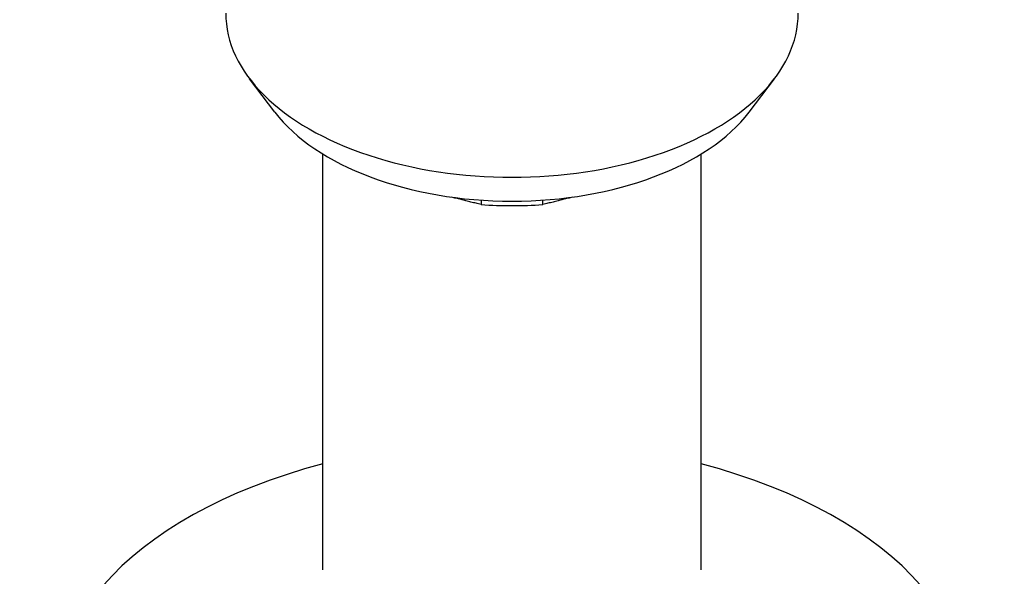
# Model space of a CAD drawing. Header units: millimetres. Extents: x 55 to 338, y -2 to 406.
# Tile 23 of 25: x 278 to 332, y 202 to 232. Entities that reach past the tile are written whole.
import ezdxf

# ---------------------------------------------------------------- set-up
doc = ezdxf.new("R2010")
doc.units = ezdxf.units.MM
doc.layers.add('Detail', color=2, linetype='Continuous')

msp = doc.modelspace()

# ---------------------------------------------------------------- linework, layer by layer
at = {"layer": 'Detail'}
for p, q in [((292.015, 226.808), (290.64, 228.617)), ((317.683, 226.808), (319.058, 228.617)), ((294.599, 202.035), (294.599, 224.548)), ((315.099, 202.035), (315.099, 224.548)), ((303.179, 222.045), (303.179, 221.808)), ((306.519, 221.808), (306.519, 222.045))]:
    msp.add_line(p, q, dxfattribs=at)
at = {"layer": 'Detail', "flags": 128}
for points in [[(303.179, 221.808), (303.11, 221.824), (303.04, 221.84), (302.971, 221.857), (302.901, 221.873), (302.833, 221.89), (302.764, 221.906), (302.695, 221.923), (302.627, 221.94), (302.559, 221.956), (302.491, 221.973), (302.424, 221.99), (302.356, 222.007), (302.289, 222.023), (302.222, 222.04), (302.155, 222.057), (302.089, 222.074), (302.022, 222.091), (301.956, 222.108), (301.89, 222.126), (301.824, 222.143), (301.758, 222.16), (301.693, 222.177), (301.627, 222.195), (301.562, 222.212)], [(308.136, 222.212), (308.071, 222.195), (308.006, 222.177), (307.94, 222.16), (307.874, 222.143), (307.809, 222.126), (307.743, 222.108), (307.676, 222.091), (307.61, 222.074), (307.543, 222.057), (307.476, 222.04), (307.409, 222.023), (307.342, 222.007), (307.275, 221.99), (307.207, 221.973), (307.139, 221.956), (307.071, 221.94), (307.003, 221.923), (306.935, 221.906), (306.866, 221.89), (306.797, 221.873), (306.728, 221.857), (306.659, 221.84), (306.589, 221.824), (306.519, 221.808)]]:
    msp.add_lwpolyline(points, dxfattribs=at)
at = {"layer": 'Detail'}
for centre, major_axis, start_param, end_param in [((304.849, 232.171), (-15.501, 0), 0, 3.141593), ((304.849, 230.018), (14.001, 0), 3.552778, 5.872), ((304.849, 229.202), (13, 0), 4.583581, 4.841197), ((304.849, 194.844), (-24.75, 0), 5.139388, 10.568575)]:
    msp.add_ellipse(centre, major_axis=major_axis, ratio=0.573576, start_param=start_param, end_param=end_param, dxfattribs=at)

doc.saveas('drawing.dxf')
